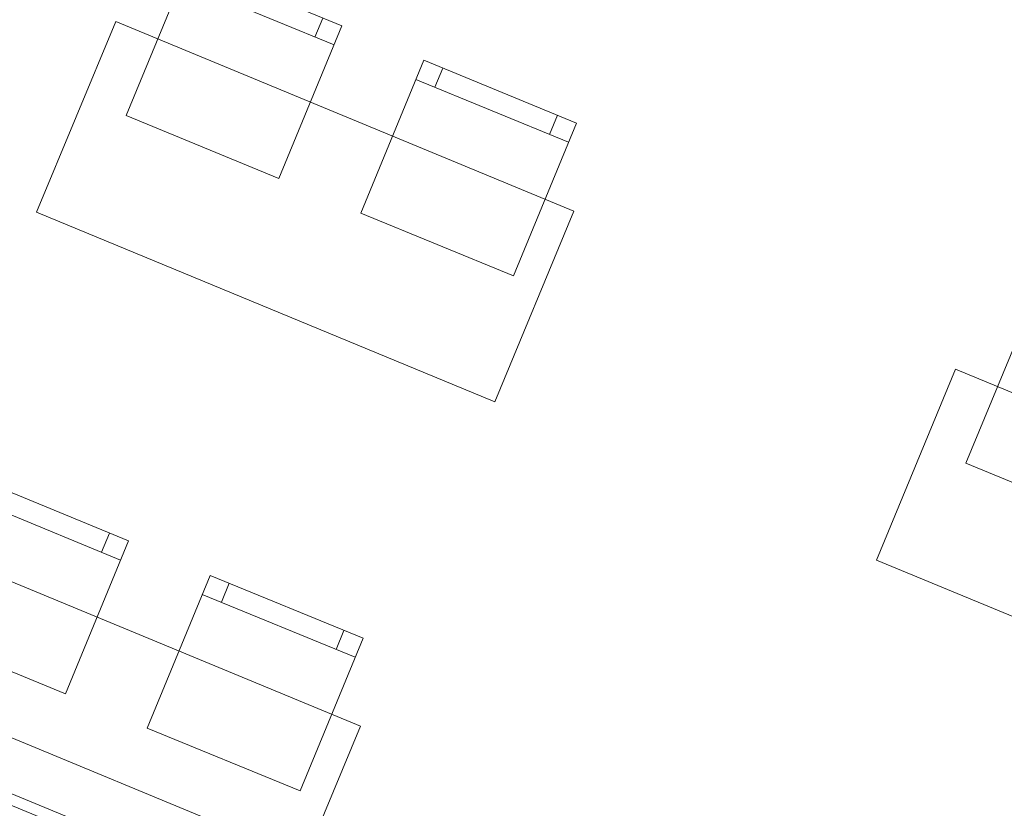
# Model space of a CAD drawing. Header units: metres. Extents: x -80 to 1923, y -189 to 69.
# Tile 90 of 256: x 930.2 to 932.59, y 8.72 to 10.63. Entities that reach past the tile are written whole.
import ezdxf

# ---------------------------------------------------------------- set-up
doc = ezdxf.new("R2010")
doc.units = ezdxf.units.M
doc.header["$MEASUREMENT"] = 0
doc.linetypes.add('STRICHPUNKT2', pattern=[12.7, 6.35, -3.175, 0, -3.175])
doc.layers.add('70 Lüftung', color=7, linetype='Continuous')
doc.layers.add('Neubau_50 Möblierung', color=7, linetype='Continuous')

# ---------------------------------------------------------------- blocks, each defined once
blk = doc.blocks.new('Stuhl 02 27[65]_1', base_point=(931.3993, 10.0064))
at = {"layer": 'Neubau_50 Möblierung', "color": 8, "linetype": 'Continuous', "lineweight": 18}
for p, q in [((931.2089, 10.4632), (931.2279, 10.5095)), ((931.5325, 10.33), (931.1626, 10.4822)), ((931.4863, 10.349), (931.5053, 10.3953))]:
    blk.add_line(p, q, dxfattribs=at)
at = {"layer": 'Neubau_50 Möblierung', "color": 8, "linetype": 'Continuous', "lineweight": 18, "flags": 128}
blk.add_lwpolyline([(931.3993, 10.0064), (931.0294, 10.1586), (931.1817, 10.5285), (931.5516, 10.3762)], close=True, dxfattribs=at)
blk = doc.blocks.new('Stuhl 02 27[66]_1', base_point=(930.8313, 10.242))
at = {"layer": 'Neubau_50 Möblierung', "color": 8, "linetype": 'Continuous', "lineweight": 18}
for p, q in [((930.6413, 10.699), (930.6604, 10.7452)), ((930.9648, 10.5655), (930.5951, 10.7181)), ((930.9186, 10.5846), (930.9377, 10.6308))]:
    blk.add_line(p, q, dxfattribs=at)
at = {"layer": 'Neubau_50 Möblierung', "color": 8, "linetype": 'Continuous', "lineweight": 18, "flags": 128}
blk.add_lwpolyline([(930.8313, 10.242), (930.4616, 10.3946), (930.6142, 10.7643), (930.9839, 10.6117)], close=True, dxfattribs=at)
blk = doc.blocks.new('Stuhl 02 27[105]_1', base_point=(930.8827, 8.7591))
at = {"layer": 'Neubau_50 Möblierung', "color": 8, "linetype": 'Continuous', "lineweight": 18}
for p, q in [((930.6923, 9.216), (930.7113, 9.2622)), ((931.0159, 9.0828), (930.646, 9.235)), ((930.9697, 9.1018), (930.9887, 9.148))]:
    blk.add_line(p, q, dxfattribs=at)
at = {"layer": 'Neubau_50 Möblierung', "color": 8, "linetype": 'Continuous', "lineweight": 18, "flags": 128}
blk.add_lwpolyline([(930.8827, 8.7591), (930.5128, 8.9114), (930.665, 9.2812), (931.0349, 9.129)], close=True, dxfattribs=at)
blk = doc.blocks.new('Stuhl 02 27[106]_1', base_point=(930.3147, 8.9947))
at = {"layer": 'Neubau_50 Möblierung', "color": 8, "linetype": 'Continuous', "lineweight": 18}
for p, q in [((930.1247, 9.4518), (930.1438, 9.498)), ((930.4482, 9.3183), (930.0785, 9.4709)), ((930.402, 9.3373), (930.4211, 9.3836))]:
    blk.add_line(p, q, dxfattribs=at)
at = {"layer": 'Neubau_50 Möblierung', "color": 8, "linetype": 'Continuous', "lineweight": 18, "flags": 128}
blk.add_lwpolyline([(930.3147, 8.9947), (929.9449, 9.1473), (930.0975, 9.5171), (930.4673, 9.3645)], close=True, dxfattribs=at)
blk = doc.blocks.new('Schultisch 27[111]_1', base_point=(931.3538, 9.7011))
at = {"layer": 'Neubau_50 Möblierung', "color": 8, "linetype": 'Continuous', "lineweight": 18, "flags": 128}
blk.add_lwpolyline([(931.3538, 9.7011), (930.2451, 10.1603), (930.4364, 10.6222), (931.5451, 10.163)], close=True, dxfattribs=at)
blk = doc.blocks.new('Stuhl 02 27[113]_1', base_point=(932.8639, 9.4001))
at = {"layer": 'Neubau_50 Möblierung', "color": 8, "linetype": 'Continuous', "lineweight": 18}
for p, q in [((932.6738, 9.8571), (932.6929, 9.9033)), ((932.9974, 9.7236), (932.6276, 9.8762)), ((932.9512, 9.7427), (932.9702, 9.7889))]:
    blk.add_line(p, q, dxfattribs=at)
at = {"layer": 'Neubau_50 Möblierung', "color": 8, "linetype": 'Continuous', "lineweight": 18, "flags": 128}
blk.add_lwpolyline([(932.8639, 9.4001), (932.4941, 9.5527), (932.6467, 9.9224), (933.0164, 9.7698)], close=True, dxfattribs=at)
blk = doc.blocks.new('Schultisch 27[224]_1', base_point=(930.8371, 8.4538))
at = {"layer": 'Neubau_50 Möblierung', "color": 8, "linetype": 'Continuous', "lineweight": 18, "flags": 128}
blk.add_lwpolyline([(930.8371, 8.4538), (929.7285, 8.9131), (929.9198, 9.375), (931.0285, 8.9158)], close=True, dxfattribs=at)
blk = doc.blocks.new('Schultisch 27[227]_1', base_point=(933.3863, 8.8592))
at = {"layer": 'Neubau_50 Möblierung', "color": 8, "linetype": 'Continuous', "lineweight": 18, "flags": 128}
blk.add_lwpolyline([(933.3863, 8.8592), (932.2776, 9.3184), (932.469, 9.7803), (933.5776, 9.3211)], close=True, dxfattribs=at)

msp = doc.modelspace()

# ---------------------------------------------------------------- linework, layer by layer
at = {"layer": '70 Lüftung', "color": 2, "linetype": 'Continuous', "lineweight": 18}
msp.add_line((931.436, 8.3695), (929.7566, 9.0652), dxfattribs=at)
at = {"layer": '70 Lüftung', "color": 2, "linetype": 'STRICHPUNKT2', "lineweight": 18}
msp.add_line((929.7088, 8.9497), (931.3882, 8.254), dxfattribs=at)

# ---------------------------------------------------------------- block references
at = {"layer": 'Neubau_50 Möblierung', "color": 8, "linetype": 'Continuous', "lineweight": 18}
for name, p in [('Stuhl 02 27[66]_1', (930.8313, 10.242)), ('Schultisch 27[111]_1', (931.3538, 9.7011)), ('Stuhl 02 27[65]_1', (931.3993, 10.0064)), ('Stuhl 02 27[113]_1', (932.8639, 9.4001)), ('Schultisch 27[227]_1', (933.3863, 8.8592)), ('Stuhl 02 27[106]_1', (930.3147, 8.9947)), ('Schultisch 27[224]_1', (930.8371, 8.4538)), ('Stuhl 02 27[105]_1', (930.8827, 8.7591))]:
    msp.add_blockref(name, p, dxfattribs=at)

doc.saveas('drawing.dxf')
